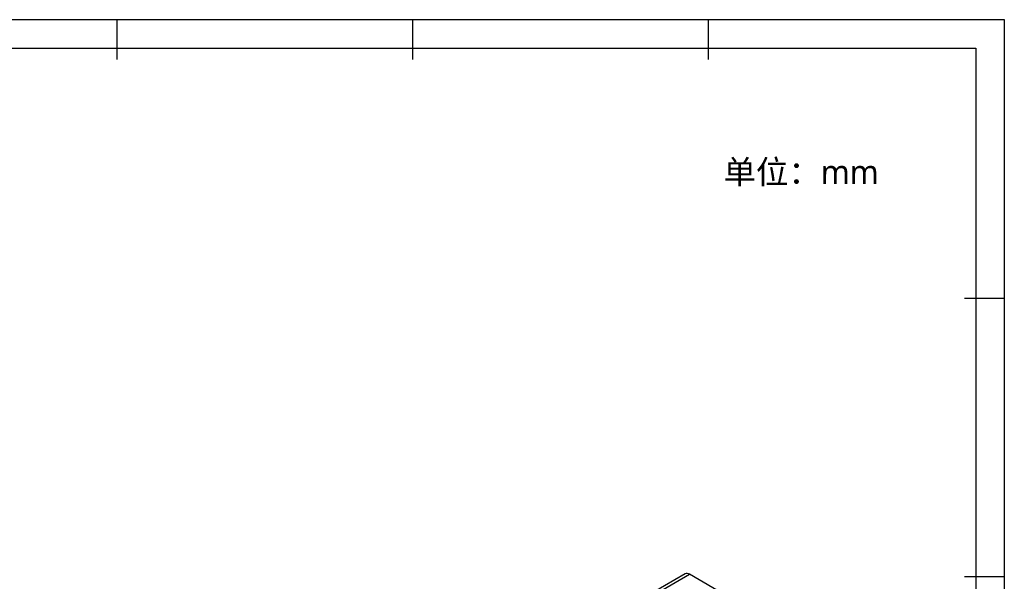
# Model space of a CAD drawing. Header units: millimetres. Extents: x 844 to 1341, y 0 to 352.
# Tile 14 of 14: x 1134 to 1341, y 234 to 352. Entities that reach past the tile are written whole.
import ezdxf

# ---------------------------------------------------------------- set-up
doc = ezdxf.new("R2010")
doc.units = ezdxf.units.MM
doc.header["$LTSCALE"] = 2
doc.layers.add('HMI-D4', color=250, linetype='Continuous')
doc.styles.add('样式 1', font='simhei.ttf', dxfattribs={"height": 1.8})

msp = doc.modelspace()

# ---------------------------------------------------------------- linework, layer by layer
at = {"color": 7, "linetype": 'Continuous', "lineweight": 25}
for p, q in [((1274.08, 235.6), (1240.7, 216.34)), ((1241.6, 216.25), (1274.98, 235.52)), ((1293.65, 224.74), (1274.98, 235.52))]:
    msp.add_line(p, q, dxfattribs=at)
msp.add_arc((1274.45, 234.78), 0.905, 54.3824, 114.3071, dxfattribs=at)
at = {"layer": 'HMI-D4', "color": 0}
for points in [[(1341.2, 352.23), (1341.2, 0.43), (843.65, 0.43), (843.65, 352.23)], [(1335.2, 346.23), (1335.2, 6.43), (849.65, 6.43), (849.65, 346.23)]]:
    msp.add_lwpolyline(points, close=True, dxfattribs=at)
for points in [[(1154.62, 343.85), (1154.62, 352.23)], [(1216.81, 343.85), (1216.81, 352.23)], [(1279, 343.85), (1279, 352.23)], [(1341.2, 293.59), (1332.82, 293.59)], [(1341.2, 234.96), (1332.82, 234.96)]]:
    msp.add_lwpolyline(points, dxfattribs=at)

# ---------------------------------------------------------------- texts
at = {"insert": (1282.15, 322.68), "char_height": 5, "width": 77.1577, "attachment_point": 1, "style": '样式 1'}
msp.add_mtext('{\\fMicrosoft YaHei|b0|i0|c134|p34;单位：mm}', dxfattribs=at)

doc.saveas('drawing.dxf')
